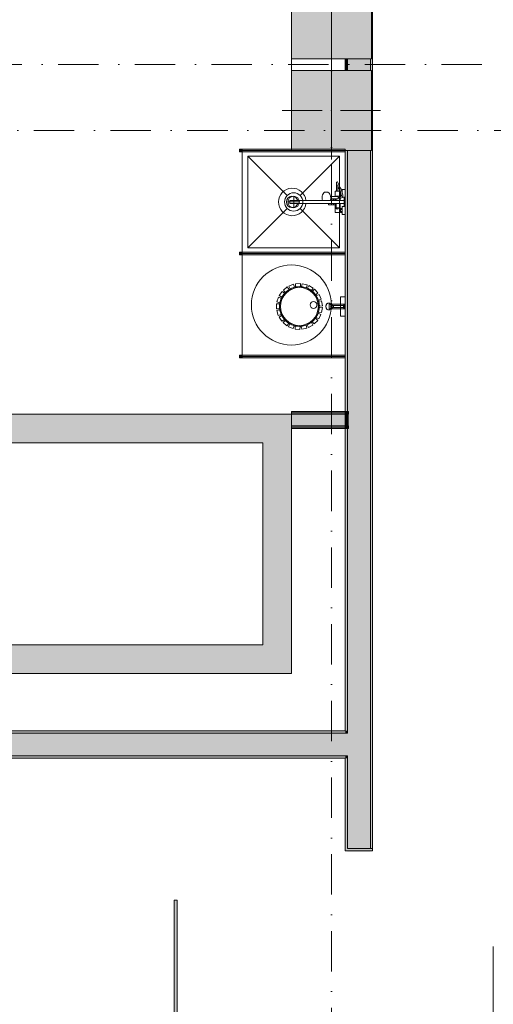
# Model space of a CAD drawing. Header units: millimetres. Extents: x -14761 to 157739, y -22400 to 107990.
# Tile 137 of 256: x 114274 to 118415, y 18790 to 27393. Entities that reach past the tile are written whole.
import ezdxf

# ---------------------------------------------------------------- set-up
doc = ezdxf.new("R2010")
doc.units = ezdxf.units.MM
doc.header["$MEASUREMENT"] = 0
doc.linetypes.add('Штриховая', pattern=[564.444447, 282.222223, -282.222223])
doc.linetypes.add('Штрихпунктирная', pattern=[670.277762, 352.777767, -176.388884, 0, -141.111112])
for name, color, linetype in [('Интерьер - Оборудование', 7, 'Continuous'), ('Интерьер - Сантехника', 7, 'Continuous'), ('Конструктив - Колонны', 7, 'Continuous'), ('Конструктив - Навесные Стены', 7, 'Continuous'), ('Конструктив - стены бассейнов жб нов', 7, 'Continuous'), ('Конструктив - Стены Блок 200 нов', 7, 'Continuous'), ('Элемент Модели - Зона', 7, 'Continuous'), ('Элемент Модели - Оси', 7, 'Continuous')]:
    doc.layers.add(name, color=color, linetype=linetype)

msp = doc.modelspace()

# ---------------------------------------------------------------- hatches: boundary and pattern name
at = {"layer": 'Интерьер - Оборудование', "linetype": 'Continuous', "lineweight": 0, "true_color": 0x00007f}
for points in [[(116195, 26262.5), (116195, 26237.5), (116220, 26237.5), (116220, 26262.5)], [(116195, 24462.5), (116195, 24437.5), (116220, 24437.5), (116220, 24462.5)]]:
    msp.add_hatch(color=176, dxfattribs=at).paths.add_polyline_path(points)
at = {"layer": 'Интерьер - Оборудование', "linetype": 'Continuous', "lineweight": 0, "true_color": 0x000000}
for points in [[(117120, 26262), (116220, 26262), (116220, 26238), (117120, 26238)], [(117120, 25362), (116220, 25362), (116220, 25338), (117120, 25338)], [(117120, 24462), (116220, 24462), (116220, 24438), (117120, 24438)]]:
    msp.add_hatch(color=18, dxfattribs=at).paths.add_polyline_path(points)
at = {"layer": 'Интерьер - Оборудование', "linetype": 'Continuous', "lineweight": 0, "true_color": 0x666666}
msp.add_hatch(color=251, dxfattribs=at).paths.add_polyline_path([(116195, 25362.5), (116195, 25337.5), (116220, 25337.5), (116220, 25362.5)])
at = {"layer": 'Интерьер - Оборудование', "linetype": 'Continuous', "lineweight": 0, "true_color": 0x7f7f7f}
msp.add_hatch(color=8, dxfattribs=at).paths.add_polyline_path([(115625, 19700.1), (115625, 18325.1), (115650, 18325.1), (115650, 19700.1)])
at = {"layer": 'Конструктив - Колонны', "linetype": 'Continuous', "lineweight": 0, "true_color": 0x000000}
for points in [[(116650, 27050), (117350, 27050), (117350, 27750), (116650, 27750)], [(116650, 26250), (117350, 26250), (117350, 26950), (116650, 26950)]]:
    msp.add_hatch(color=18, dxfattribs=at).paths.add_polyline_path(points)
at = {"layer": 'Конструктив - стены бассейнов жб нов', "linetype": 'Continuous', "lineweight": 0, "true_color": 0x000000}
for points in [[(113380.2, 23694.7), (116400, 23694.7), (116400, 23944.7), (113380.2, 23944.7)], [(116400, 23694.7), (116650, 23694.7), (116650, 23944.7)], [(116400, 23694.7), (116650, 23944.7), (116400, 23944.7)], [(117115, 23969.7), (116650, 23969.7), (116650, 23957.2), (117115, 23957.2)], [(117115, 23957.2), (116650, 23957.2), (116650, 23944.7), (117115, 23944.7)], [(117115, 23944.7), (116650, 23944.7), (116650, 23844.7), (117115, 23844.7)], [(117115, 23969.7), (117115, 23957.2), (117120, 23957.2), (117120, 23969.7)], [(117115, 23957.2), (117115, 23944.7), (117120, 23944.7), (117120, 23957.2)], [(117115, 23944.7), (117115, 23844.7), (117120, 23844.7), (117120, 23944.7)], [(117150, 23969.7), (117120, 23969.7), (117120, 23957.2), (117150, 23957.2)], [(117150, 23957.2), (117120, 23957.2), (117120, 23944.7), (117150, 23944.7)], [(117150, 23944.7), (117120, 23944.7), (117120, 23844.7), (117150, 23844.7)], [(116650, 23832.2), (117115, 23832.2), (117115, 23844.7), (116650, 23844.7)], [(116650, 23819.7), (117115, 23819.7), (117115, 23832.2), (116650, 23832.2)], [(117115, 23844.7), (117115, 23832.2), (117120, 23832.2), (117120, 23844.7)], [(117115, 23832.2), (117115, 23819.7), (117120, 23819.7), (117120, 23832.2)], [(117120, 23832.2), (117150, 23832.2), (117150, 23844.7), (117120, 23844.7)], [(117120, 23819.7), (117150, 23819.7), (117150, 23832.2), (117120, 23832.2)], [(116400, 23694.7), (116400, 21930.1), (116650, 21930.1), (116650, 23694.7)], [(116400, 21930.1), (113380.2, 21930.1), (113380.2, 21680.1), (116400, 21680.1)], [(116400, 21930.1), (116650, 21680.1), (116650, 21930.1)], [(116400, 21680.1), (116650, 21680.1), (116400, 21930.1)]]:
    msp.add_hatch(color=18, dxfattribs=at).paths.add_polyline_path(points)
at = {"layer": 'Конструктив - Стены Блок 200 нов', "linetype": 'Continuous', "lineweight": 0, "true_color": 0x000000}
for points in [[(117350, 27050), (117340, 27050), (117340, 26950), (117350, 26950), (117350, 26250), (117340, 26250), (117340, 20150.1), (117360, 20150.1), (117360, 32800), (117340, 32800), (117340, 27750), (117350, 27750)], [(117120, 27050), (117120, 26950), (117140, 26950), (117140, 27050)], [(117140, 27050), (117140, 26950), (117340, 26950), (117340, 27050)], [(117120, 21180.1), (117140, 21180.1), (117140, 26250), (117120, 26250)], [(117140, 21160.1), (117340, 21160.1), (117340, 26250), (117140, 26250)], [(112630.2, 21160.1), (117120, 21160.1), (117120, 21180.1), (112630.2, 21180.1)], [(117120, 21180.1), (117120, 21160.1), (117140, 21160.1), (117140, 21180.1)], [(112490, 20960.1), (117120, 20960.1), (117120, 21160.1), (112490, 21160.1)], [(117120, 21160.1), (117120, 20960.1), (117140, 20960.1), (117140, 21160.1)], [(117140, 21160.1), (117140, 20960.1), (117340, 20960.1), (117340, 21160.1)], [(117120, 20960.1), (110640.2, 20960.1), (110640.2, 20940.1), (117120, 20940.1)], [(117120, 20960.1), (117120, 20940.1), (117140, 20940.1), (117140, 20960.1)], [(117120, 20940.1), (117120, 20150.1), (117140, 20150.1), (117140, 20940.1)], [(117140, 20960.1), (117140, 20150.1), (117340, 20150.1), (117340, 20960.1)], [(117120, 20150.1), (117120, 20130.1), (117360, 20130.1), (117360, 20150.1), (117140, 20150.1)], [(117140, 20125.1), (117340, 20125.1), (117340, 20130.1), (117140, 20130.1)]]:
    msp.add_hatch(color=18, dxfattribs=at).paths.add_polyline_path(points)

# ---------------------------------------------------------------- linework, layer by layer
at = {"layer": 'Интерьер - Оборудование', "color": 7, "linetype": 'Continuous', "lineweight": 15}
for p, q in [((116220, 26262.5), (117120, 26262.5)), ((116220, 26262), (116220, 26262.5)), ((116220, 26238), (116220, 26237.5)), ((116220, 26237.5), (117120, 26237.5)), ((117120, 26262.5), (117120, 26262)), ((117120, 26237.5), (117120, 26238)), ((117043.8, 25967), (117043.5, 25969)), ((117043.8, 25967), (117048.2, 25953.4)), ((117048.2, 25953.4), (117056.5, 25934.4)), ((116776.4, 25812), (116635, 25812)), ((116635, 25788), (116635, 25812)), ((116923, 25812), (117076, 25812)), ((116977.6, 25812.1), (116977.7, 25812)), ((116989.8, 25814.2), (116988.8, 25812)), ((116991.2, 25819.4), (116989.8, 25814.2)), ((116993.2, 25827.9), (116991.2, 25819.4)), ((116991.7, 25812), (116991.7, 25812.1)), ((117032, 25825), (116992.5, 25825)), ((116992.7, 25848), (116993.2, 25846.1)), ((116992.7, 25826), (117010.9, 25826.5)), ((116993.2, 25846.1), (116993.9, 25837)), ((116993.9, 25837), (116993.2, 25827.9)), ((117010.9, 25826.5), (117053.2, 25827)), ((117017, 25825), (117017, 25812)), ((117032, 25847.3), (117053.2, 25847)), ((117032, 25826.7), (117032, 25812)), ((117040, 25850), (117040, 25847.2)), ((117040, 25850), (117072, 25850)), ((117040, 25826.8), (117040, 25812)), ((117056.5, 25893), (117043.5, 25893)), ((117054.8, 25846.8), (117053.2, 25847)), ((117053.2, 25827), (117054.8, 25827.2)), ((117056.3, 25846.1), (117054.8, 25846.8)), ((117054.8, 25827.2), (117056.3, 25827.9)), ((117057.7, 25844.9), (117056.3, 25846.1)), ((117056.3, 25827.9), (117057.7, 25829.1)), ((117058.7, 25843.5), (117057.7, 25844.9)), ((117057.7, 25829.1), (117058.7, 25830.5)), ((117059.2, 25842), (117058.7, 25843.5)), ((117058.7, 25830.5), (117059.2, 25832)), ((117059.2, 25842), (117060.4, 25839.6)), ((117059.2, 25842), (117059.2, 25842)), ((117059.3, 25841.8), (117059.2, 25842)), ((117060.4, 25834.4), (117059.2, 25832)), ((117059.2, 25832), (117059.3, 25832.2)), ((117059.2, 25832), (117059.2, 25832)), ((117059.5, 25840), (117059.3, 25841.8)), ((117059.3, 25832.2), (117059.5, 25834)), ((117059.5, 25834), (117059.5, 25840)), ((117060.4, 25839.6), (117060.8, 25837)), ((117060.8, 25837), (117060.4, 25834.4)), ((117061.5, 25850), (117064.9, 25850)), ((117064.9, 25850), (117068, 25850)), ((117068, 25850), (117070.7, 25850)), ((117072, 25889), (117072, 25861)), ((117076, 25844.5), (117076, 25830.6)), ((117078.4, 25889), (117082.4, 25877.5)), ((117080, 25884), (117080, 25884.4)), ((117080, 25866), (117080, 25884)), ((117080.1, 25884), (117080, 25884)), ((117080, 25861), (117080, 25866)), ((117084.7, 25866), (117080, 25866)), ((117082.4, 25877.5), (117086.1, 25858.4)), ((117086.1, 25858.4), (117086.4, 25856.8)), ((117090.7, 25893), (117095, 25881)), ((117094, 25883.7), (117094, 25893)), ((117094.5, 25882.1), (117094.5, 25882.1)), ((117095, 25881), (117098.6, 25861.7)), ((117097, 25841.5), (117096.8, 25841)), ((117097.3, 25842.8), (117097, 25841.5)), ((117099.4, 25855.9), (117097.3, 25842.8)), ((117098.6, 25861.7), (117099.5, 25857.2)), ((117099.5, 25857.2), (117099.4, 25855.9)), ((117112, 25788), (117112, 25812)), ((116776.4, 25788), (116635, 25788)), ((117076, 25788), (116975, 25788)), ((117017, 25775), (117017, 25788)), ((117032, 25775), (117032, 25788)), ((117040, 25750), (117040, 25788)), ((117072, 25750), (117040, 25750)), ((117072, 25711), (117072, 25739)), ((117080, 25711), (117080, 25739)), ((117094, 25734), (117080, 25734)), ((117094, 25707), (117094, 25743)), ((117094, 25716), (117080, 25716)), ((116220, 25362.5), (117120, 25362.5)), ((116220, 25362), (116220, 25362.5)), ((116220, 25338), (116220, 25337.5)), ((116220, 25337.5), (117120, 25337.5)), ((117120, 25362.5), (117120, 25362)), ((117120, 25337.5), (117120, 25338)), ((116994.9, 24902.7), (116980.8, 24906.5)), ((116994.9, 24870.8), (116980.8, 24867.1)), ((116992.5, 24886.8), (116993.4, 24892.7)), ((116993.4, 24880.9), (116992.5, 24886.8)), ((116993.4, 24892.7), (116995.7, 24897.5)), ((116995.7, 24876), (116993.4, 24880.9)), ((116995.1, 24886.8), (116995.6, 24890.6)), ((116995.6, 24882.9), (116995.1, 24886.8)), ((116995.6, 24890.6), (116997, 24893.8)), ((116997, 24879.7), (116995.6, 24882.9)), ((116995.7, 24897.5), (116999.2, 24900.3)), ((116999.2, 24873.2), (116995.7, 24876)), ((116997, 24893.8), (116999, 24896)), ((116999, 24877.5), (116997, 24879.7)), ((116999, 24896), (117001.5, 24896.8)), ((117001.5, 24876.8), (116999, 24877.5)), ((116999.2, 24900.3), (117003.1, 24900.6)), ((117003.1, 24873), (116999.2, 24873.2)), ((117007.8, 24896.8), (117001.5, 24896.8)), ((117007.8, 24876.8), (117001.5, 24876.8)), ((117005.3, 24886.8), (117005.9, 24890.6)), ((117005.9, 24882.9), (117005.3, 24886.8)), ((117005.9, 24890.6), (117007.6, 24893.8)), ((117007.6, 24879.7), (117005.9, 24882.9)), ((117007.6, 24893.8), (117010.1, 24896)), ((117010.1, 24877.5), (117007.6, 24879.7)), ((117010.1, 24896), (117013, 24896.8)), ((117013, 24876.8), (117010.1, 24877.5)), ((117017, 24878.2), (117017, 24895.3)), ((117106, 24876.8), (117106, 24896.8)), ((116220, 24462.5), (117120, 24462.5)), ((116220, 24462), (116220, 24462.5)), ((116220, 24438), (116220, 24437.5)), ((116220, 24437.5), (117120, 24437.5)), ((117120, 24462.5), (117120, 24462)), ((117120, 24437.5), (117120, 24438))]:
    msp.add_line(p, q, dxfattribs=at)
at = {"layer": 'Интерьер - Оборудование', "color": 7, "linetype": 'Continuous', "lineweight": 15, "flags": 128}
for points in [[(116195, 26262.5), (116220, 26262.5), (116220, 26237.5), (116195, 26237.5)], [(117120, 26262), (117120, 26238), (116220, 26238), (116220, 26262)], [(117072, 25889), (117078.4, 25889), (117072, 25906.9), (117057.1, 25933), (117056.5, 25934.4), (117056.5, 25893), (117072, 25893)], [(117076, 25850), (117076, 25844.5), (117085, 25848.2), (117086.4, 25856.8), (117086.4, 25857), (117080, 25857), (117080, 25861), (117072, 25861), (117072, 25850)], [(116195, 25362.5), (116220, 25362.5), (116220, 25337.5), (116195, 25337.5)], [(117120, 25362), (117120, 25338), (116220, 25338), (116220, 25362)], [(116614.1, 25057.1), (116630.1, 25036.6), (116596.1, 25009.8), (116580, 25030.4)], [(116669, 25080.7), (116678.3, 25056.5), (116637.9, 25040.8), (116628.5, 25065.3)], [(116728.5, 25087.2), (116730.2, 25061.2), (116686.9, 25058.2), (116685.2, 25084.3)], [(116787.1, 25075.8), (116781.1, 25050.5), (116738.9, 25060.3), (116745, 25085.8)], [(116839.9, 25047.6), (116826.7, 25025.2), (116789.2, 25047), (116802.5, 25069.6)], [(116881.9, 25005.1), (116862.7, 24987.6), (116833.4, 25019.5), (116852.7, 25037.1)], [(116536.6, 24967.9), (116561.3, 24960), (116548.4, 24918.6), (116523.4, 24926.5)], [(116568.6, 25018.3), (116590, 25003.5), (116565.4, 24967.8), (116543.9, 24982.7)], [(116909.6, 24952.1), (116886.1, 24941), (116867.5, 24980.2), (116891.2, 24991.3)], [(117080, 24801.8), (117080, 24971.8), (117120, 24971.8), (117120, 24801.8)], [(116520.8, 24910.2), (116546.8, 24910), (116546.6, 24866.6), (116520.4, 24866.8)], [(116913.5, 24833.9), (116887.8, 24838), (116894.5, 24880.9), (116920.3, 24876.7)], [(116920.5, 24893.3), (116894.7, 24889.7), (116888.4, 24932.5), (116914.4, 24936.2)], [(117120, 24910.8), (117120, 24862.8), (117106, 24876.8), (117017, 24876.8), (117017, 24878.2), (117015.8, 24877.4), (117014.4, 24876.9), (117013, 24876.8), (117007.8, 24876.8), (117006.3, 24875), (117004.9, 24873.8), (117003.1, 24873), (116994.9, 24870.8), (116992.8, 24866.6), (116990, 24862.6), (116987.1, 24859.9), (116983.2, 24857.7), (116981.1, 24857), (116978.5, 24856.8), (116970.9, 24856.8), (116966.9, 24858.9), (116963.3, 24861.5), (116960.4, 24864.3), (116957.9, 24867.3), (116956, 24870.3), (116954.7, 24872.8), (116953.4, 24876.1), (116952.4, 24879.5), (116951.9, 24882.3), (116951.7, 24884.7), (116951.6, 24886.8), (116951.7, 24889.5), (116952, 24892), (116952.6, 24895), (116953.5, 24897.9), (116954.5, 24900.4), (116955.8, 24903), (116957.6, 24905.7), (116959.9, 24908.6), (116962.7, 24911.5), (116966.1, 24914.1), (116968.6, 24915.6), (116970.9, 24916.8), (116978.5, 24916.8), (116980.3, 24916.6), (116982.5, 24916.1), (116985.1, 24915), (116987.4, 24913.4), (116989.2, 24911.8), (116991.1, 24909.5), (116992.7, 24907.1), (116993.9, 24904.9), (116994.9, 24902.7), (117003.1, 24900.6), (117004.1, 24900.2), (117005, 24899.7), (117005.6, 24899.2), (117006.3, 24898.6), (117006.9, 24897.9), (117007.3, 24897.4), (117007.8, 24896.8), (117013, 24896.8), (117013.8, 24896.7), (117014.6, 24896.6), (117015.3, 24896.3), (117016.1, 24895.9), (117016.5, 24895.6), (117017, 24895.3), (117017, 24896.8), (117106, 24896.8)], [(116980, 24866.8), (116980, 24906.8), (117115, 24906.8), (117115, 24866.8)], [(116522.8, 24850.4), (116547.7, 24857.9), (116560.3, 24816.4), (116535.2, 24808.9)], [(116542.2, 24793.9), (116563.8, 24808.4), (116588.1, 24772.4), (116566.3, 24757.9)], [(116850.1, 24734.1), (116831.2, 24752), (116860.8, 24783.6), (116879.9, 24765.6)], [(116889.3, 24779.2), (116866, 24790.7), (116885, 24829.7), (116908.5, 24818.1)], [(116577.5, 24745.6), (116593.9, 24765.8), (116627.7, 24738.6), (116611.2, 24718.3)], [(116625.4, 24709.9), (116635.1, 24734), (116675.4, 24718), (116665.6, 24693.7)], [(116681.8, 24689.9), (116683.9, 24715.8), (116727.1, 24712.4), (116725, 24686.3)], [(116741.5, 24687.4), (116735.9, 24712.8), (116778.2, 24722.2), (116783.8, 24696.6)], [(116799.3, 24702.6), (116786.5, 24725.2), (116824.2, 24746.7), (116837.1, 24723.9)], [(116195, 24462.5), (116220, 24462.5), (116220, 24437.5), (116195, 24437.5)], [(117120, 24462), (117120, 24438), (116220, 24438), (116220, 24462)], [(115625, 19700.1), (115650, 19700.1), (115650, 18325.1), (115625, 18325.1)]]:
    msp.add_lwpolyline(points, close=True, dxfattribs=at)
for points in [[(116776.4, 25788, -19.949874), (116776.4, 25812), (116923, 25812), (116920.1, 25824.1), (116919.1, 25837), (116920.1, 25849.9), (116923, 25862), (116927.5, 25872.4), (116933.5, 25880.3), (116940.4, 25885.3), (116947.8, 25887), (116958.4, 25887), (116961.6, 25886.5), (116969, 25884.8), (116971.7, 25883.4), (116978.4, 25878.6), (116980.2, 25876.5), (116985.6, 25869.2), (116989.8, 25859.8), (116991.2, 25854.6), (116992.7, 25848), (117010.9, 25847.5), (117032, 25847.3), (117032, 25893), (117043.5, 25893), (117043.5, 25969, -0.853753), (117056.2, 25971), (117060.4, 25958.2), (117068.7, 25939), (117083.9, 25912.3), (117090.7, 25893), (117094, 25893), (117094, 25909), (117120, 25909), (117120, 25841), (117096.8, 25841), (117096.5, 25840.4), (117095.8, 25839.3), (117094.9, 25838.5), (117093.8, 25837.8), (117076, 25830.4), (117076, 25812), (117112, 25812), (117112, 25840), (117120, 25840), (117120, 25760), (117112, 25760), (117112, 25788), (117076, 25788), (117076, 25750), (117072, 25750), (117072, 25739), (117080, 25739), (117080, 25743), (117094, 25743), (117094, 25759), (117120, 25759), (117120, 25691), (117094, 25691), (117094, 25707), (117080, 25707), (117080, 25711), (117072, 25711), (117072, 25707), (117032, 25707), (117032, 25775), (116975, 25775), (116975, 25775.6), (116975, 25777.2), (116975, 25779.6), (116975, 25782.9), (116975, 25786.9), (116975, 25788)], [(116546.6, 24886.8, -1), (116893.4, 24886.8, -1)]]:
    msp.add_lwpolyline(points, format="xyb", close=True, dxfattribs=at)
at = {"layer": 'Интерьер - Оборудование', "color": 7, "linetype": 'Continuous', "lineweight": 15}
msp.add_circle((116720, 24886.8), 165.6, dxfattribs=at)
for centre, radius, start, end in [((116657, 25800), 50, 13.88654, 346.11346), ((117050, 25745.5), 9, 150, 30)]:
    msp.add_arc(centre, radius, start, end, dxfattribs=at)
at = {"layer": 'Интерьер - Сантехника', "color": 7, "linetype": 'Continuous', "lineweight": 15}
for p, q in [((117070, 26200), (116270, 26200)), ((116270, 26200), (116270, 25400)), ((116270, 26200), (116613.4, 25856.6)), ((117070, 26200), (116726.6, 25856.6)), ((117070, 25400), (117070, 26200)), ((116670, 25850), (116670, 25750)), ((116270, 25400), (116613.4, 25743.4)), ((116720, 25800), (116620, 25800)), ((117070, 25400), (116726.6, 25743.4)), ((116270, 25400), (117070, 25400)), ((116220, 25350), (116220, 24450)), ((116220, 25350), (117120, 25350)), ((117120, 25350), (117120, 24450)), ((116220, 24450), (117120, 24450))]:
    msp.add_line(p, q, dxfattribs=at)
at = {"layer": 'Интерьер - Сантехника', "color": 7, "linetype": 'Continuous', "lineweight": 15, "flags": 128}
msp.add_lwpolyline([(117120, 26250), (116220, 26250), (116220, 25350), (117120, 25350)], close=True, dxfattribs=at)
at = {"layer": 'Интерьер - Сантехника', "color": 7, "linetype": 'Continuous', "lineweight": 15}
for centre, radius in [((116670, 25800), 80), ((116670, 25800), 50), ((116650, 24900), 350), ((116843.2, 24900), 30)]:
    msp.add_circle(centre, radius, dxfattribs=at)
at = {"layer": 'Конструктив - Колонны', "color": 251, "linetype": 'Continuous', "lineweight": 5, "true_color": 0x575757}
for p, q in [((117000, 27320), (117000, 26970)), ((117000, 26680), (117000, 27030)), ((116920, 26600), (116570, 26600)), ((117080, 26600), (117430, 26600)), ((117000, 26520), (117000, 26170))]:
    msp.add_line(p, q, dxfattribs=at)
at = {"layer": 'Конструктив - Колонны', "color": 251, "linetype": 'Continuous', "lineweight": 15, "true_color": 0x575757, "flags": 128}
for points in [[(116650, 27050), (117350, 27050), (117350, 27750), (116650, 27750)], [(116650, 26250), (117350, 26250), (117350, 26950), (116650, 26950)]]:
    msp.add_lwpolyline(points, close=True, dxfattribs=at)
at = {"layer": 'Конструктив - Колонны', "color": 251, "linetype": 'Continuous', "lineweight": 5, "true_color": 0x575757}
msp.add_point((117000, 26600), dxfattribs=at)
at = {"layer": 'Конструктив - Навесные Стены', "color": 7, "linetype": 'Continuous', "lineweight": 15}
msp.add_line((118415, 18320.1), (118415, 19295.1), dxfattribs=at)
at = {"layer": 'Конструктив - стены бассейнов жб нов', "color": 251, "linetype": 'Continuous', "lineweight": 20, "true_color": 0x575757}
for p, q in [((117115, 23957.2), (116650, 23957.2)), ((117115, 23944.7), (116650, 23944.7)), ((117150, 23957.2), (117120, 23957.2)), ((117150, 23944.7), (117120, 23944.7)), ((116650, 23844.7), (117115, 23844.7)), ((116650, 23832.2), (117115, 23832.2)), ((117120, 23844.7), (117150, 23844.7)), ((117120, 23832.2), (117150, 23832.2))]:
    msp.add_line(p, q, dxfattribs=at)
at = {"layer": 'Конструктив - стены бассейнов жб нов', "color": 251, "linetype": 'Continuous', "lineweight": 20, "true_color": 0x575757, "flags": 128}
for points in [[(116650, 23944.7), (113130.2, 23944.7)], [(117115, 23969.7), (116650, 23969.7)], [(116650, 23969.7), (116650, 23957.2)], [(116650, 23957.2), (116650, 23944.7)], [(116650, 23944.7), (116650, 23694.7)], [(117150, 23969.7), (117120, 23969.7)], [(117150, 23969.7), (117150, 23957.2)], [(117150, 23957.2), (117150, 23944.7)], [(116650, 23844.7), (116650, 23832.2)], [(116650, 23832.2), (116650, 23819.7)], [(117150, 23844.7), (117150, 23832.2)], [(117150, 23832.2), (117150, 23819.7)], [(116650, 23819.7), (117115, 23819.7)], [(117120, 23819.7), (117150, 23819.7)], [(113380.2, 23694.7), (116400, 23694.7)], [(116400, 23694.7), (116400, 21930.1)], [(116650, 21930.1), (116650, 23694.7)], [(116400, 21930.1), (113380.2, 21930.1)], [(116650, 21680.1), (116650, 21930.1)], [(113380.2, 21680.1), (116650, 21680.1)]]:
    msp.add_lwpolyline(points, dxfattribs=at)
at = {"layer": 'Конструктив - Стены Блок 200 нов', "color": 251, "linetype": 'Continuous', "lineweight": 20, "true_color": 0x575757}
for p, q in [((117140, 27050), (117140, 26950)), ((117340, 26950), (117340, 27050)), ((117140, 26250), (117140, 21160.1)), ((117340, 21160.1), (117340, 26250)), ((117120, 21160.1), (112630.2, 21160.1)), ((117140, 21160.1), (117120, 21160.1)), ((117140, 21160.1), (117120, 21160.1)), ((117340, 20960.1), (117340, 21160.1)), ((112490, 20960.1), (117120, 20960.1)), ((117120, 20960.1), (117140, 20960.1)), ((117120, 20960.1), (117140, 20960.1)), ((117140, 20960.1), (117140, 20150.1)), ((117340, 20150.1), (117340, 20960.1)), ((117120, 20150.1), (117120, 20130.1)), ((117120, 20150.1), (117120, 20130.1)), ((117360, 20130.1), (117120, 20130.1)), ((117360, 20130.1), (117120, 20130.1)), ((117140, 20150.1), (117360, 20150.1)), ((117360, 20150.1), (117360, 20130.1))]:
    msp.add_line(p, q, dxfattribs=at)
at = {"layer": 'Конструктив - Стены Блок 200 нов', "color": 251, "linetype": 'Continuous', "lineweight": 20, "true_color": 0x575757, "flags": 128}
for points in [[(117360, 20150.1), (117360, 32800)], [(117120, 27050), (117120, 26950)], [(117120, 26250), (117120, 21180.1)], [(117120, 21180.1), (112630.2, 21180.1)], [(110640.2, 20940.1), (117120, 20940.1)], [(117120, 20940.1), (117120, 20150.1)]]:
    msp.add_lwpolyline(points, dxfattribs=at)
at = {"layer": 'Элемент Модели - Зона', "color": 7, "linetype": 'Штриховая', "lineweight": 15, "flags": 128}
msp.add_lwpolyline([(36150, 44957.4), (36110, 44957.4), (36110, 36320), (41880.3, 36320), (41880.3, 39141.6), (45142.5, 42405.1), (45156.7, 42391), (45156.7, 42420), (63300, 42420), (63300, 42400), (77399.7, 42400), (77399.7, 42420), (114081.4, 42420), (117316.7, 39176.5), (117320.1, 38841.9), (117320.1, 36305), (117360, 36305), (117360, 34300), (117120, 34300), (117120, 35700), (116700, 35700), (116700, 36100), (108300, 36100), (108300, 35700), (107700, 35700), (107700, 36100), (99320, 36100), (99320, 26970), (107700, 26970), (107700, 27650), (108300, 27650), (108300, 26460), (112380, 26460), (112380, 27370), (112500, 27370), (112500, 21180.1), (117120, 21180.1), (117120, 26250), (116650, 26250), (116650, 27750), (117120, 27750), (117120, 32800), (117360, 32800), (117360, 20150.1), (117120, 20150.1), (117120, 20940.1), (99320, 20940.1), (99320, 14650.1), (117120, 14650.1), (117120, 17700.1), (116700.1, 17700.1), (116700.1, 18325.6), (117120, 18325.6), (117120, 18650.1), (117360, 18650.1), (117360, 18320.1), (120850, 18320.1), (120850, 37205.1), (120238.9, 37205.1), (120238.9, 45000), (125700, 45000), (125700, 45300), (126300, 45300), (126300, 45000), (141025, 45000), (141025, 45100), (140125, 45100), (140125, 47500), (132700, 47500), (132700, 53680), (130530, 53680), (130530, 54300), (129182.9, 54300), (126300, 54300), (126300, 53700), (125700, 53700), (125700, 54212.5), (124799.8, 54212.5), (117300, 54212.5), (117300, 53700), (116700, 53700), (116700, 54212.5), (108300, 54212.5), (108300, 53700), (107700, 53700), (107700, 54212.5), (99300, 54212.5), (99300, 53700), (98700, 53700), (98700, 54212.5), (90650, 54212.5), (90650, 53700), (90050, 53700), (89950, 53700), (89950, 48632.8), (77450.1, 48632.8), (77450.1, 53800), (77450.1, 61690), (77460.1, 61690), (77460.1, 67850), (74720, 67850), (74720, 59730), (73964.5, 59730), (73964.5, 54212), (72300.1, 54212), (72300.1, 53700), (71700.1, 53700), (71700.1, 54212), (63300, 54212), (63300, 53700), (62700, 53700), (62700, 54212), (61025, 54212), (61025, 46500), (61025, 45000), (54300, 45000), (54300, 44700), (53700, 44700), (53700, 45000), (45300, 45000), (45300, 44700), (44700, 44700), (44700, 45000), (36750, 45000), (36750, 44700), (36150, 44700)], close=True, dxfattribs=at)
at = {"layer": 'Элемент Модели - Оси', "color": 7, "linetype": 'Штрихпунктирная', "lineweight": 15}
for p, q in [((117000, 74401.5), (117000, 15823.5)), ((-12760.6, 27000), (155650, 27000)), ((-12302.2, 26425), (155191.7, 26425))]:
    msp.add_line(p, q, dxfattribs=at)

doc.saveas('drawing.dxf')
